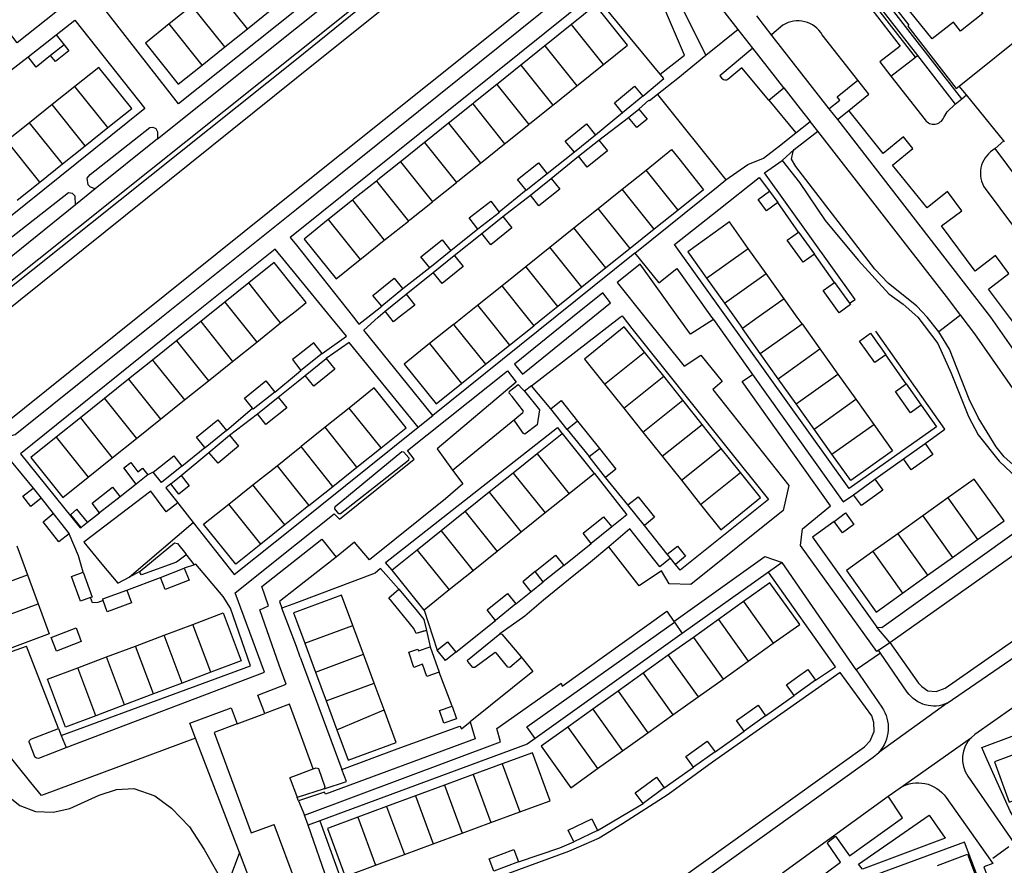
# Model space of a CAD drawing. Header units: metres. Extents: x 89795 to 94000, y 463250 to 466585.
# Tile 14 of 185: x 90951 to 91124, y 463404 to 463552. Entities that reach past the tile are written whole.
import ezdxf

# ---------------------------------------------------------------- set-up
doc = ezdxf.new("R2010")
doc.units = ezdxf.units.M
doc.layers.add('XXX_Background', color=3, linetype='Continuous')

msp = doc.modelspace()

# ---------------------------------------------------------------- linework, layer by layer
at = {"layer": 'XXX_Background'}
for points in [[(90975.67, 463531.25), (91000, 463550.69), (91045.29, 463586.91, 0.412354), (91045.57, 463589.99), (91042.35, 463593.91)], [(91098.44, 463541.53), (91092.19, 463549.47, 0.420657), (91085.31, 463551.19), (91083.35, 463549.51), (91083.38, 463549.29)], [(91082.81, 463538.01), (91078.09, 463543.7), (91075.65, 463541.66, -0.412201), (91074.66, 463541.76, 0.412201)], [(91104.23, 463542.23), (91110.25, 463534.56, 0.572806), (91113.49, 463534.97), (91114.09, 463535.99), (91115.51, 463537.33)], [(91122.49, 463529.58), (91122.08, 463529.25, 0.414947), (91120.74, 463522.56), (91128.47, 463512.21)], [(90961.24, 463519.69), (90961.18, 463521.18), (90960.71, 463521.68), (90960.03, 463521.78), (90948.15, 463512.49, 0.280382), (90947.51, 463510.87), (90947.85, 463510.13), (90948.33, 463509.88), (90949.03, 463509.84)], [(91114.12, 463432.34), (91132.31, 463444.88), (91135.59, 463447.19), (91144.62, 463456.53, 0.322494), (91144.59, 463460.22), (91139.26, 463467.9)], [(91154.79, 463445.47), (91152.19, 463449.25, 0.426613), (91147.98, 463449.84), (91139.67, 463441.47), (91135.58, 463438.53), (91118.97, 463426.84), (91118.36, 463426.33)], [(91114.12, 463432.34, -0.358077), (91107.11, 463434.28), (91102.38, 463441.13)], [(91098.12, 463438.2), (91102.62, 463431.66, -0.350841), (91102.1, 463423.74, 0.350841)], [(90953.15, 463425.44, -0.396852), (90953.46, 463426.06), (90958.3, 463427.9)], [(91118.36, 463426.33, 0.368482), (91117.72, 463419.57), (91125.79, 463407.9)], [(91105.84, 463417.54, -0.39252), (91113.91, 463415.84), (91121.68, 463404.86)], [(91005.51, 463373.03, 0.382797), (91007.96, 463379.25), (91000, 463400.59), (90996.08, 463411.07)], [(91018.68, 463377.97, -0.399135), (91012.42, 463381.2), (91002.03, 463410.96)]]:
    msp.add_lwpolyline(points, format="xyb", dxfattribs=at)
for points in [[(91046.29, 463583.23), (91000, 463546.2), (90942.01, 463500), (90939.18, 463497.74), (90933.74, 463489.24)], [(91050.79, 463581), (91049.3, 463581.54), (91047.53, 463581.56), (91045.71, 463581.32), (91045.08, 463581), (91026.92, 463566.92), (91000, 463545.14), (90943.33, 463500), (90939.91, 463497.26), (90933.74, 463489.24)], [(90892.86, 463456.56), (90935, 463489.73), (90947.71, 463500), (91000, 463541.97), (91047.44, 463579.9), (91054.41, 463577.01)], [(91059.76, 463570.5), (91046.42, 463559.41), (91000, 463522.31), (90972.17, 463500), (90944.26, 463477.61)], [(91015.49, 463569.81), (91017.18, 463567.54), (91000, 463553.87), (90979.3, 463537.4), (90965.19, 463555.48), (90968.3, 463557.88)], [(91108.54, 463545.56), (91091.36, 463567.67)], [(91093.01, 463568.72), (91091.84, 463567.75), (91108.9, 463545.83)], [(91116.65, 463538.26), (91093.01, 463568.72)], [(90963.69, 463560.7), (90964.91, 463559.12), (90951.05, 463548.09), (90945.46, 463555.28), (90957.63, 463565.14)], [(91077.43, 463550.42), (91071.05, 463558.69), (91068.22, 463562.92)], [(91128.85, 463552.22), (91123.28, 463559.18), (91120.85, 463562.27), (91116.96, 463559.21), (91119.09, 463556.5), (91118.3, 463555.87), (91120.37, 463553.24), (91116.43, 463550.15), (91115.19, 463551.72), (91111.46, 463548.78), (91106.49, 463554.94)], [(91063.79, 463542.61), (91068.05, 463545.93), (91061.77, 463560.55)], [(91064, 463561.53), (91071.79, 463545.86)], [(90944.26, 463477.61), (90950.67, 463479.43), (90976.35, 463500), (91000, 463518.95), (91049.93, 463559.05)], [(90991.41, 463550.53), (90985.63, 463557.75)], [(91052.14, 463556.73), (91000, 463514.85), (90998.9, 463513.97), (91000, 463512.59), (91010.01, 463500), (91010.96, 463498.8), (91012.5, 463500), (91014.95, 463501.91)], [(91063.79, 463542.61), (91052.14, 463556.73)], [(90981.66, 463554.56), (90977.68, 463551.38)], [(90987.43, 463547.35), (90981.66, 463554.56)], [(90991.41, 463550.53), (90995.39, 463553.72)], [(91053.85, 463544.29), (91058.07, 463547.67), (91052.45, 463554.66), (91048.23, 463551.28)], [(91099.89, 463555.2), (91105.84, 463547.5), (91102.27, 463544.72)], [(91105.26, 463553.88), (91107.4, 463551.19), (91107.21, 463551), (91115.65, 463540.09), (91116.21, 463540.5)], [(90957.85, 463549.48), (90961.17, 463552.04), (90973.4, 463536.56), (90931.66, 463503.02), (90925.79, 463501.49)], [(91080.67, 463552.78), (91083.38, 463549.29)], [(91116.21, 463540.5), (91128.91, 463550.63), (91128.11, 463551.66), (91128.85, 463552.22)], [(90977.68, 463551.38), (90973.51, 463548.03), (90979.26, 463540.83), (90983.45, 463544.17)], [(90983.45, 463544.17), (90977.68, 463551.38)], [(90987.43, 463547.35), (90991.41, 463550.53)], [(91048.23, 463551.28), (91048, 463551.1), (91043.78, 463547.72), (91043.57, 463547.55)], [(91053.85, 463544.29), (91048.23, 463551.28)], [(91077.43, 463550.42), (91071.79, 463545.86)], [(91080.02, 463547.13), (91077.43, 463550.42)], [(90952.95, 463545.61), (90957.85, 463549.48)], [(90957.85, 463549.48), (90959.26, 463547.7)], [(91083.38, 463549.29), (91093.37, 463536.5)], [(90959.26, 463547.7), (90960.07, 463546.67), (90957.74, 463544.79), (90956.89, 463545.83)], [(90959.26, 463547.7), (90956.89, 463545.83)], [(90983.45, 463544.17), (90987.43, 463547.35)], [(91043.57, 463547.55), (91039.57, 463544.33), (91039.36, 463544.16)], [(91043.57, 463547.55), (91049.17, 463540.54)], [(91080.02, 463547.13), (91074.22, 463542.29), (91074.66, 463541.76)], [(91085.48, 463540.19), (91080.02, 463547.13)], [(90949.89, 463543.2), (90952.95, 463545.61)], [(90956.89, 463545.83), (90954.36, 463543.83), (90952.95, 463545.61)], [(91071.79, 463545.86), (91066.86, 463541.82)], [(91104.23, 463542.23), (91108.54, 463545.56)], [(91108.54, 463545.56), (91108.9, 463545.83)], [(91108.9, 463545.83), (91115.51, 463537.33)], [(90966.95, 463533.23), (90971.12, 463536.59), (90965.36, 463543.78), (90961.17, 463540.44)], [(91039.36, 463544.16), (91035.35, 463540.95), (91035.13, 463540.78)], [(91039.36, 463544.16), (91044.95, 463537.16)], [(91049.17, 463540.54), (91049.39, 463540.72), (91053.61, 463544.1), (91053.85, 463544.29)], [(91102.27, 463544.72), (91104.23, 463542.23)], [(91060.73, 463538.73), (91064.44, 463541.82), (91063.79, 463542.61)], [(91066.86, 463541.82), (91063.32, 463539.01)], [(91093.37, 463536.5), (91095.27, 463538), (91094.81, 463538.59), (91098.44, 463541.53)], [(91100.38, 463539.06), (91098.44, 463541.53)], [(90961.17, 463540.44), (90957.2, 463537.25)], [(90966.95, 463533.23), (90961.17, 463540.44)], [(91035.13, 463540.78), (91031.13, 463537.57), (91030.91, 463537.4)], [(91035.13, 463540.78), (91040.73, 463533.78)], [(91044.95, 463537.16), (91045.17, 463537.34), (91049.17, 463540.54)], [(91057.18, 463535.8), (91055.74, 463537.55), (91059.28, 463540.48), (91060.73, 463538.73)], [(91082.81, 463538.01), (91085.48, 463540.19)], [(91085.48, 463540.19), (91088.35, 463536.53), (91090.1, 463534.28)], [(91117.48, 463538.94), (91116.21, 463540.5)], [(91060.73, 463538.73), (91057.18, 463535.8)], [(91060.02, 463536.48), (91061.8, 463538.05), (91061.92, 463537.9)], [(91063.32, 463539.01), (91061.92, 463537.9)], [(91063.32, 463539.01), (91075.31, 463524.04)], [(91096.85, 463536.19), (91100.38, 463539.06)], [(91115.51, 463537.33), (91116.65, 463538.26)], [(91116.65, 463538.26), (91117.48, 463538.94)], [(91124.06, 463530.88), (91117.48, 463538.94)], [(90957.2, 463537.25), (90953.22, 463534.06)], [(90962.97, 463530.05), (90957.2, 463537.25)], [(91030.91, 463537.4), (91026.91, 463534.19), (91026.69, 463534.01)], [(91030.91, 463537.4), (91036.51, 463530.39)], [(91040.73, 463533.78), (91040.95, 463533.96), (91044.95, 463537.16)], [(91058.22, 463534.99), (91060.02, 463536.48)], [(91060.02, 463536.48), (91061.49, 463534.71), (91059.69, 463533.22), (91058.22, 463534.99)], [(91082.81, 463538.01), (91087.56, 463532.3)], [(91093.37, 463536.5), (91094.85, 463534.62)], [(91057.18, 463535.8), (91052.44, 463531.91)], [(91053.02, 463531.03), (91058.22, 463534.99)], [(91094.85, 463534.62), (91096.85, 463536.19)], [(91094.85, 463534.62), (91121.67, 463500), (91140.91, 463472.56)], [(91106.44, 463531.59), (91102.9, 463528.69), (91096.85, 463536.19)], [(90953.22, 463534.06), (90949.25, 463530.88)], [(90959, 463526.86), (90953.22, 463534.06)], [(90962.97, 463530.05), (90966.95, 463533.23)], [(90964.74, 463522.52), (90963.9, 463522.81), (90963.46, 463523.19), (90963.32, 463524.38), (90963.86, 463525), (90974.3, 463533.25), (90974.81, 463533.27), (90975.35, 463533.06), (90975.62, 463532.48), (90975.67, 463531.25)], [(91026.69, 463534.01), (91022.69, 463530.8), (91022.47, 463530.63)], [(91026.69, 463534.01), (91032.29, 463527.01)], [(91036.51, 463530.39), (91036.73, 463530.57), (91040.73, 463533.78)], [(91048.74, 463528.89), (91047.14, 463530.86), (91050.84, 463533.88), (91052.44, 463531.91)], [(91087.56, 463532.3), (91090.1, 463534.28)], [(91091.42, 463532.59), (91090.1, 463534.28)], [(90975.67, 463531.25), (90964.74, 463522.52)], [(91052.44, 463531.91), (91048.74, 463528.89)], [(91083.95, 463529.44), (91084.39, 463529.78), (91087.56, 463532.3)], [(91087.28, 463529.37), (91091.42, 463532.59)], [(91116.43, 463500.35), (91114.38, 463503.09), (91113.57, 463504.13), (91091.42, 463532.59)], [(91108.07, 463529.53), (91106.44, 463531.59)], [(90955.02, 463523.68), (90949.25, 463530.88)], [(90959, 463526.86), (90962.97, 463530.05)], [(91022.47, 463530.63), (91018.47, 463527.42), (91018.25, 463527.24)], [(91022.47, 463530.63), (91028.06, 463523.63)], [(91032.29, 463527.01), (91032.51, 463527.19), (91036.51, 463530.39)], [(91049.46, 463528.19), (91053.02, 463531.03)], [(91053.02, 463531.03), (91054.53, 463529.15), (91050.95, 463526.29), (91049.46, 463528.19)], [(91079.13, 463526.73), (91081.87, 463527.84), (91083.95, 463529.44)], [(91114.13, 463522.03), (91110.61, 463519.16), (91104.53, 463526.66), (91108.07, 463529.53)], [(91124.06, 463530.88), (91122.49, 463529.58)], [(91128.47, 463512.21), (91131.35, 463514.34), (91131.55, 463517.38), (91122.49, 463529.58)], [(91124.16, 463530.76), (91124.06, 463530.88)], [(91048.74, 463528.89), (91043.96, 463525.13)], [(91044.66, 463524.31), (91049.46, 463528.19)], [(91061.33, 463525.79), (91065.78, 463529.36), (91067.02, 463527.8), (91071.38, 463522.34), (91066.93, 463518.78)], [(91085.19, 463527.45), (91087.28, 463529.37)], [(91112.61, 463497.43), (91110.59, 463500), (91108.8, 463501.93), (91103.74, 463505.95), (91101.42, 463508.39), (91087.56, 463526.39), (91086.79, 463527.71), (91087.09, 463529.08), (91087.28, 463529.37)], [(90955.02, 463523.68), (90959, 463526.86)], [(91018.25, 463527.24), (91014.25, 463524.04), (91014.03, 463523.86)], [(91018.25, 463527.24), (91023.84, 463520.24)], [(91028.06, 463523.63), (91028.29, 463523.81), (91032.29, 463527.01)], [(91040.26, 463522.26), (91038.77, 463524.13), (91042.42, 463527.05), (91043.96, 463525.13)], [(91075.31, 463524.04), (91079.13, 463526.73)], [(91097.97, 463503.11), (91082.04, 463525.29), (91085.19, 463527.45)], [(91085.19, 463527.45), (91088.22, 463523.62), (91092.73, 463516.96), (91098.47, 463510.01), (91103.84, 463504.07), (91106.38, 463502.29), (91108.94, 463500), (91112.45, 463495.38), (91114.77, 463490.18), (91117.86, 463482.6), (91119.51, 463479.4), (91123.21, 463474.74), (91125.31, 463472.78), (91129, 463470.43), (91133.95, 463468.03)], [(91043.96, 463525.13), (91040.31, 463522.2), (91040.26, 463522.26)], [(91044.66, 463524.31), (91046.17, 463522.42), (91042.53, 463519.52), (91041.03, 463521.41)], [(91041.03, 463521.41), (91044.66, 463524.31)], [(91057.11, 463522.41), (91061.33, 463525.79)], [(91066.93, 463518.78), (91061.33, 463525.79)], [(91109.56, 463484.58), (91112.24, 463480.77), (91096.89, 463469.98), (91075.41, 463500), (91066.29, 463512.75), (91074.07, 463518.89), (91081.13, 463524.5), (91082.95, 463522.11)], [(90951.05, 463520.49), (90955.02, 463523.68)], [(90964.74, 463522.52), (90961.24, 463519.69)], [(91014.03, 463523.86), (91010.03, 463520.66), (91009.81, 463520.48)], [(91014.03, 463523.86), (91019.63, 463516.85)], [(91023.84, 463520.24), (91024.08, 463520.43), (91028.06, 463523.63)], [(91059.34, 463511.22), (91073.95, 463522.95)], [(91073.95, 463522.95), (91075.31, 463524.04)], [(91040.26, 463522.26), (91035.53, 463518.42)], [(91036.17, 463517.63), (91041.03, 463521.41)], [(91052.88, 463519.02), (91057.11, 463522.41)], [(91062.71, 463515.4), (91057.11, 463522.41)], [(91084.4, 463520.12), (91082.4, 463518.66), (91080.95, 463520.65), (91082.95, 463522.11)], [(91082.95, 463522.11), (91084.4, 463520.12)], [(91116.66, 463518.66), (91114.13, 463522.03)], [(90961.24, 463519.69), (90949.03, 463509.84)], [(91009.81, 463520.48), (91005.81, 463517.27), (91005.59, 463517.09)], [(91009.81, 463520.48), (91015.4, 463513.47)], [(91019.63, 463516.85), (91019.86, 463517.04), (91023.84, 463520.24)], [(91031.82, 463515.44), (91030.29, 463517.43), (91034.06, 463520.33), (91035.53, 463518.42)], [(91088.05, 463514.91), (91084.4, 463520.12)], [(91035.53, 463518.42), (91035.59, 463518.34), (91031.82, 463515.44)], [(91032.48, 463514.69), (91036.17, 463517.63)], [(91036.17, 463517.63), (91037.77, 463515.63), (91034.08, 463512.68), (91032.48, 463514.69)], [(91048.66, 463515.64), (91052.88, 463519.02)], [(91058.49, 463512.02), (91052.88, 463519.02)], [(91066.93, 463518.78), (91062.71, 463515.4)], [(91122.58, 463510.78), (91119.02, 463508.06), (91113.08, 463516.03), (91116.66, 463518.66)], [(91005.59, 463517.09), (91001.38, 463513.69), (91006.94, 463506.73), (91011.18, 463510.09)], [(91005.59, 463517.09), (91011.18, 463510.09)], [(91015.4, 463513.47), (91015.64, 463513.66), (91019.63, 463516.85)], [(91044.44, 463512.26), (91048.66, 463515.64)], [(91054.27, 463508.65), (91048.66, 463515.64)], [(91079.23, 463512.06), (91075.91, 463516.68), (91068.62, 463511.47), (91071.91, 463506.84)], [(91031.82, 463515.44), (91027.1, 463511.64)], [(91027.67, 463510.8), (91032.48, 463514.69)], [(91062.71, 463515.4), (91058.49, 463512.02)], [(91090.81, 463511.06), (91088.83, 463509.64), (91086.07, 463513.49), (91088.05, 463514.91)], [(91088.05, 463514.91), (91090.81, 463511.06)], [(91011.18, 463510.09), (91011.42, 463510.28), (91015.4, 463513.47)], [(91023.39, 463508.65), (91021.84, 463510.58), (91025.54, 463513.57), (91027.1, 463511.64)], [(91040.22, 463508.88), (91044.44, 463512.26)], [(91050.04, 463505.26), (91044.44, 463512.26)], [(91004.49, 463493.62), (91008.76, 463496.65), (91006.02, 463500), (91000, 463507.36), (90996.27, 463511.92), (90981.36, 463500), (90951.64, 463476.04), (90962.06, 463463.08), (90962.18, 463463.17)], [(91027.1, 463511.64), (91023.39, 463508.65)], [(91059.34, 463511.22), (91045.36, 463500), (91023.91, 463482.78)], [(91027.67, 463510.8), (91027.76, 463510.7), (91029.23, 463508.88), (91025.56, 463505.9), (91024, 463507.82)], [(91024, 463507.82), (91027.67, 463510.8)], [(91058.49, 463512.02), (91054.27, 463508.65)], [(91059.34, 463511.22), (91063.52, 463506), (91066.69, 463508.55), (91072.79, 463500), (91073.1, 463499.57)], [(91071.91, 463506.84), (91079.23, 463512.06)], [(91082.37, 463507.65), (91079.23, 463512.06)], [(91094.34, 463506.09), (91090.81, 463511.06)], [(91124.93, 463507.63), (91122.58, 463510.78)], [(90997.22, 463498.98), (90998.51, 463500), (91000, 463501.19), (91001.72, 463502.56), (91000, 463504.7), (90996.1, 463509.56), (90991.65, 463505.99)], [(91036, 463505.5), (91040.22, 463508.88)], [(91045.82, 463501.88), (91040.22, 463508.88)], [(91073.1, 463499.57), (91069.11, 463497.01), (91066.96, 463500), (91060.27, 463509.27), (91056.24, 463506.05), (91061.1, 463500), (91067.96, 463491.43), (91070.91, 463493.37), (91074.62, 463488.74), (91073.03, 463487.3), (91086.34, 463470.51), (91085.37, 463466.15), (91069.16, 463453.14), (91065.37, 463453.29), (91063.99, 463455.55), (91060.08, 463452.9), (91054.76, 463459.77)], [(91023.39, 463508.65), (91018.65, 463504.94)], [(91019.25, 463504.06), (91024, 463507.82)], [(91054.27, 463508.65), (91050.04, 463505.26)], [(91075.05, 463502.43), (91082.37, 463507.65)], [(91085.51, 463503.24), (91082.37, 463507.65)], [(91130.96, 463499.63), (91127.34, 463496.88), (91125.01, 463500), (91121.34, 463504.91), (91124.93, 463507.63)], [(90991.65, 463505.99), (90987.44, 463502.62)], [(90997.22, 463498.98), (90996.4, 463500), (90991.65, 463505.99)], [(91014.95, 463501.91), (91013.41, 463503.79), (91017.11, 463506.82), (91018.57, 463505.04), (91018.65, 463504.94)], [(91031.77, 463502.12), (91036, 463505.5)], [(91036, 463505.5), (91040.4, 463500), (91041.6, 463498.5)], [(91050.04, 463505.26), (91045.82, 463501.88)], [(91071.91, 463506.84), (91075.05, 463502.43)], [(91096.97, 463502.45), (91097.14, 463502.21), (91095.14, 463500.76), (91092.34, 463504.65), (91094.34, 463506.09)], [(91094.34, 463506.09), (91096.97, 463502.45)], [(91018.65, 463504.94), (91014.95, 463501.91)], [(91019.25, 463504.06), (91020.75, 463502.12), (91018.03, 463500), (91017.01, 463499.2), (91016.38, 463500), (91015.56, 463501.06)], [(91015.56, 463501.06), (91019.25, 463504.06)], [(91048.43, 463500), (91038.24, 463491.78), (91039.63, 463490.04), (91051.96, 463500), (91055.09, 463502.53), (91053.73, 463504.27), (91048.43, 463500)], [(90987.44, 463502.62), (90984.17, 463500), (90983.22, 463499.24)], [(90987.44, 463502.62), (90989.53, 463500), (90993.03, 463495.62)], [(91027.55, 463498.74), (91029.12, 463500), (91031.77, 463502.12)], [(91031.77, 463502.12), (91033.47, 463500), (91037.38, 463495.12)], [(91045.82, 463501.88), (91043.47, 463500), (91041.6, 463498.5)], [(91075.05, 463502.43), (91076.79, 463500), (91078.19, 463498.03)], [(91085.51, 463503.24), (91080.96, 463500), (91078.19, 463498.03)], [(91088.65, 463498.84), (91087.82, 463500), (91085.51, 463503.24)], [(91096.97, 463502.45), (91097.97, 463503.11)], [(91023.91, 463482.78), (91011.8, 463497.71), (91014.36, 463500), (91015.56, 463501.06)], [(91041.22, 463487.96), (91056.77, 463500), (91057.1, 463500.25), (91057.29, 463500), (91058.81, 463498.03), (91075.01, 463477.73), (91082.76, 463468.03), (91067.26, 463455.65), (91066.44, 463456.68)], [(91116.43, 463500.35), (91115.96, 463500), (91112.61, 463497.43)], [(91116.43, 463500.35), (91116.69, 463500), (91118.89, 463497.06), (91137.47, 463470.47)], [(90983.22, 463499.24), (90979, 463495.86)], [(90983.22, 463499.24), (90988.81, 463492.24)], [(90993.03, 463495.62), (90997.22, 463498.98)], [(91027.55, 463498.74), (91023.33, 463495.36)], [(91027.55, 463498.74), (91033.16, 463491.74)], [(91037.38, 463495.12), (91041.6, 463498.5)], [(91073.1, 463499.57), (91079.95, 463489.97)], [(91081.33, 463493.62), (91088.65, 463498.84)], [(91088.65, 463498.84), (91091.79, 463494.43)], [(91061.02, 463493.86), (91057.49, 463498.3), (91050.49, 463492.67), (91054.02, 463488.26)], [(91081.33, 463493.62), (91078.19, 463498.03)], [(91103.35, 463493.4), (91101.42, 463492.03), (91098.74, 463495.79), (91100.66, 463497.17), (91100.77, 463497.01)], [(91100.77, 463497.01), (91103.35, 463493.4)], [(91113.69, 463480.38), (91101.6, 463497.54)], [(91134.96, 463468.73), (91128.36, 463472.32), (91126.08, 463473.78), (91124.07, 463475.53), (91122.67, 463477.26), (91119.52, 463482.41), (91117.94, 463485.63), (91114.53, 463494.37), (91112.61, 463497.43)], [(90979, 463495.86), (90974.78, 463492.49)], [(90979, 463495.86), (90984.6, 463488.87)], [(90988.81, 463492.24), (90993.03, 463495.62)], [(91004.49, 463493.62), (91003.03, 463495.48), (91000, 463493.11), (90999.3, 463492.57), (91000, 463491.67), (91000.8, 463490.66)], [(91021.35, 463480.71), (91009.23, 463495.54), (91005.2, 463492.76)], [(91023.33, 463495.36), (91018.88, 463491.78), (91024.48, 463484.79), (91028.94, 463488.36)], [(91023.33, 463495.36), (91028.94, 463488.36)], [(91033.16, 463491.74), (91037.38, 463495.12)], [(91004.49, 463493.62), (91000.8, 463490.66)], [(91054.02, 463488.26), (91061.02, 463493.86)], [(91064.39, 463489.64), (91061.02, 463493.86)], [(91084.47, 463489.21), (91081.33, 463493.62)], [(91084.47, 463489.21), (91091.79, 463494.43)], [(91091.79, 463494.43), (91094.93, 463490.03)], [(91106.9, 463488.32), (91103.35, 463493.4)], [(90974.78, 463492.49), (90970.56, 463489.11)], [(90974.78, 463492.49), (90980.38, 463485.49)], [(90984.6, 463488.87), (90988.81, 463492.24)], [(91001.55, 463489.8), (91005.2, 463492.76)], [(91005.2, 463492.76), (91006.72, 463490.89), (91003.07, 463487.91), (91001.55, 463489.8)], [(91028.94, 463488.36), (91033.16, 463491.74)], [(90959.65, 463424.56), (90994.42, 463437.77), (90989.26, 463451.71), (91000, 463460.26), (91006.63, 463465.55), (91007.54, 463464.59), (91020.66, 463475.11), (91019.5, 463476.64), (91037.02, 463490.6), (91038.52, 463488.63), (91024.66, 463476.9), (91027.39, 463473.21)], [(90996.23, 463486.88), (91000, 463489.99), (91000.8, 463490.66)], [(90996.82, 463485.99), (91000, 463488.54), (91001.55, 463489.8)], [(91102.04, 463441.62), (91101.74, 463441.39), (91088.4, 463460.01), (91088.75, 463462.91), (91093.65, 463466.92), (91078.18, 463488.72), (91079.95, 463489.97)], [(91079.95, 463489.97), (91095.89, 463467.62), (91097.67, 463468.89)], [(91087.61, 463484.81), (91094.93, 463490.03)], [(91094.93, 463490.03), (91098.07, 463485.62)], [(90970.56, 463489.11), (90966.34, 463485.73)], [(90970.56, 463489.11), (90976.16, 463482.11)], [(90980.38, 463485.49), (90984.6, 463488.87)], [(90992.29, 463484.03), (90990.88, 463485.82), (90994.66, 463488.84), (90996.23, 463486.88)], [(91038.29, 463482.15), (91039.72, 463483.28), (91039.79, 463483.52), (91037.8, 463486.07), (91037.31, 463486.7), (91037.33, 463487.01), (91038.88, 463488.23), (91039.59, 463487.46), (91040, 463487.01)], [(91041.22, 463487.96), (91040, 463487.01)], [(91044.61, 463483.96), (91041.22, 463487.96)], [(91054.02, 463488.26), (91057.39, 463484.05)], [(91057.39, 463484.05), (91064.39, 463489.64)], [(91067.76, 463485.43), (91064.39, 463489.64)], [(91087.61, 463484.81), (91084.47, 463489.21)], [(91109.56, 463484.58), (91107.67, 463483.24), (91105.01, 463486.98), (91106.9, 463488.32)], [(91106.9, 463488.32), (91109.56, 463484.58)], [(90996.23, 463486.88), (90992.44, 463483.86), (90992.29, 463484.03)], [(91014.83, 463477.08), (91019.26, 463480.62), (91013.65, 463487.6), (91009.24, 463484.07)], [(91040, 463487.01), (91042.64, 463483.75), (91042.22, 463481.12), (91040.07, 463479.5), (91039.83, 463479.64), (91038.28, 463481.79), (91038.29, 463482.15)], [(90966.34, 463485.73), (90962.12, 463482.36)], [(90966.34, 463485.73), (90971.94, 463478.74)], [(90976.16, 463482.11), (90980.38, 463485.49)], [(90996.82, 463485.99), (90998.33, 463484.13), (90994.62, 463481.19), (90993.15, 463483.04)], [(90993.15, 463483.04), (90996.82, 463485.99)], [(91044.61, 463483.96), (91046.43, 463485.41), (91049.28, 463481.78)], [(91060.76, 463479.84), (91067.76, 463485.43)], [(91071.12, 463481.22), (91067.76, 463485.43)], [(91090.75, 463480.4), (91087.61, 463484.81)], [(91090.75, 463480.4), (91098.07, 463485.62)], [(91098.07, 463485.62), (91101.21, 463481.21)], [(90987.76, 463480.14), (90992.29, 463484.03)], [(90988.26, 463479.34), (90993.15, 463483.04)], [(91009.24, 463484.07), (91005.02, 463480.71)], [(91014.83, 463477.08), (91009.24, 463484.07)], [(91021.35, 463480.71), (91023.91, 463482.78)], [(91047.46, 463480.33), (91044.61, 463483.96)], [(91057.39, 463484.05), (91060.76, 463479.84)], [(90962.12, 463482.36), (90957.9, 463478.98)], [(90962.12, 463482.36), (90967.72, 463475.36)], [(90971.94, 463478.74), (90976.16, 463482.11)], [(90983.92, 463477.16), (90982.46, 463479), (90986.24, 463482.03), (90987.76, 463480.14)], [(91027.39, 463473.21), (91038.29, 463482.15)], [(91049.28, 463481.78), (91047.46, 463480.33)], [(91049.28, 463481.78), (91053.12, 463477.01)], [(91064.13, 463475.62), (91071.12, 463481.22)], [(91074.49, 463477), (91071.12, 463481.22)], [(91093.89, 463476), (91101.21, 463481.21)], [(91101.21, 463481.21), (91104.51, 463476.59), (91097.19, 463471.37), (91093.89, 463476)], [(90981.9, 463464.02), (90989.08, 463454.9), (91000, 463463.63), (91021.35, 463480.71)], [(90987.76, 463480.14), (90983.99, 463477.09), (90983.92, 463477.16)], [(90988.26, 463479.34), (90989.84, 463477.41), (90986.25, 463474.4), (90984.65, 463476.29)], [(90984.65, 463476.29), (90988.26, 463479.34)], [(91005.02, 463480.71), (91000.81, 463477.34)], [(91010.62, 463473.71), (91005.02, 463480.71)], [(91016.76, 463455.64), (91015.64, 463457.03), (91045.75, 463480.68), (91046.59, 463479.56)], [(91046.59, 463479.56), (91042.23, 463476.07)], [(91052.25, 463472.62), (91046.67, 463479.62), (91046.59, 463479.56)], [(91047.46, 463480.33), (91051.3, 463475.56)], [(91060.76, 463479.84), (91064.13, 463475.62)], [(91093.89, 463476), (91090.75, 463480.4)], [(91110.21, 463477.85), (91113.69, 463480.38)], [(90957.9, 463478.98), (90953.44, 463475.42), (90959.05, 463468.42), (90963.5, 463471.98)], [(90957.9, 463478.98), (90963.5, 463471.98)], [(90967.72, 463475.36), (90971.94, 463478.74)], [(91106.42, 463475.19), (91110.21, 463477.85)], [(91110.21, 463477.85), (91111.56, 463475.93), (91107.77, 463473.27), (91106.42, 463475.19)], [(90979.77, 463472.25), (90984.65, 463476.29)], [(90979.93, 463473.9), (90983.92, 463477.16)], [(90996.6, 463473.97), (91000, 463476.69), (91000.81, 463477.34)], [(91006.4, 463470.34), (91000.81, 463477.34)], [(91006.76, 463466.41), (91006.77, 463466.85), (91018.46, 463476.44), (91018.76, 463476.38), (91019.72, 463475.33), (91019.66, 463474.91), (91007.75, 463465.52), (91007.45, 463465.52), (91006.76, 463466.41)], [(91010.62, 463473.71), (91014.83, 463477.08)], [(91042.23, 463476.07), (91038.02, 463472.69)], [(91042.23, 463476.07), (91047.84, 463469.07)], [(91051.3, 463475.56), (91053.12, 463477.01)], [(91053.12, 463477.01), (91056, 463473.39), (91054.18, 463471.92)], [(91067.49, 463471.41), (91074.49, 463477)], [(91077.86, 463472.79), (91074.49, 463477)], [(90946.78, 463440.26), (90936.62, 463467.33), (90942.2, 463471.85), (90949.96, 463474.71), (90953.84, 463470.02)], [(90963.5, 463471.98), (90967.72, 463475.36)], [(90971.92, 463470.74), (90969.74, 463473.58), (90970.95, 463474.55), (90972.17, 463472.92), (90972.99, 463473.54), (90973.92, 463472.36)], [(90974.91, 463472.84), (90978.51, 463475.69), (90979.93, 463473.9)], [(91054.18, 463471.92), (91051.3, 463475.56)], [(91064.13, 463475.62), (91067.49, 463471.41)], [(91101.43, 463471.6), (91106.42, 463475.19)], [(90974.91, 463472.84), (90973.92, 463472.36)], [(90979.93, 463473.9), (90976.33, 463471.04), (90974.91, 463472.84)], [(90992.38, 463470.61), (90996.6, 463473.97)], [(90996.6, 463473.97), (91000, 463469.71), (91002.19, 463466.97)], [(91006.4, 463470.34), (91010.62, 463473.71)], [(91027.39, 463473.21), (91029.18, 463470.8), (91026.13, 463468.14)], [(91038.02, 463472.69), (91033.81, 463469.32)], [(91038.02, 463472.69), (91043.63, 463465.7)], [(91052.25, 463472.62), (91047.84, 463469.07)], [(91052.25, 463472.62), (91057.94, 463465.36), (91055.29, 463463.24)], [(91070.86, 463467.2), (91077.86, 463472.79)], [(91070.86, 463467.2), (91074.39, 463462.76), (91081.39, 463468.38), (91077.86, 463472.79)], [(90971.92, 463470.74), (90969.08, 463468.54)], [(90973.92, 463472.36), (90971.92, 463470.74)], [(90977.97, 463470.81), (90977.1, 463470.12), (90979.21, 463467.44)], [(90977.97, 463470.81), (90979.77, 463472.25)], [(90979.77, 463472.25), (90981.21, 463470.44), (90979.41, 463469), (90977.97, 463470.81)], [(91058.12, 463467.11), (91054.18, 463471.92)], [(91067.49, 463471.41), (91070.86, 463467.2)], [(91097.67, 463468.89), (91101.43, 463471.6)], [(91101.43, 463471.6), (91102.79, 463469.7), (91099.06, 463467), (91098.73, 463467.45)], [(91119.44, 463461.03), (91124.07, 463464.33), (91118.83, 463471.63), (91114.23, 463468.33)], [(90955.24, 463468.26), (90953.45, 463466.85), (90952.05, 463468.61), (90953.84, 463470.02)], [(90953.84, 463470.02), (90955.24, 463468.26)], [(90979.21, 463467.44), (90977.17, 463465.89), (90974.45, 463469.48), (90962.71, 463460.56), (90965.87, 463456.72)], [(90965.5, 463465.71), (90964.16, 463467.39), (90967.74, 463470.22), (90969.08, 463468.54)], [(90988.17, 463467.24), (90992.38, 463470.61)], [(90997.98, 463463.61), (90992.38, 463470.61)], [(91002.19, 463466.97), (91006.4, 463470.34)], [(91033.81, 463469.32), (91029.6, 463465.94)], [(91033.81, 463469.32), (91039.42, 463462.32)], [(91047.84, 463469.07), (91043.63, 463465.7)], [(90955.24, 463468.26), (90957.36, 463465.58)], [(90969.08, 463468.54), (90965.5, 463465.71)], [(90979.21, 463467.44), (90979.36, 463467.25)], [(90979.36, 463467.25), (90981.9, 463464.02)], [(90993.76, 463460.24), (90989.35, 463456.71), (90983.73, 463463.7), (90988.17, 463467.24)], [(90993.76, 463460.24), (90988.17, 463467.24)], [(91026.13, 463468.14), (91012.81, 463457.47), (91010.19, 463460.59)], [(91058.12, 463467.11), (91059.89, 463468.53), (91062.77, 463464.94), (91061, 463463.52)], [(91098.73, 463467.45), (91097.67, 463468.89)], [(91114.23, 463468.33), (91109.83, 463465.19)], [(91114.23, 463468.33), (91119.44, 463461.03)], [(90960.16, 463462.04), (90958.37, 463460.62), (90955.57, 463464.16), (90957.36, 463465.58)], [(90957.36, 463465.58), (90960.16, 463462.04)], [(90963.38, 463464.09), (90961.5, 463466.33), (90960.37, 463465.34), (90962.18, 463463.17)], [(90963.38, 463464.09), (90965.5, 463465.71)], [(91002.19, 463466.97), (91000, 463465.22), (90997.98, 463463.61)], [(91029.6, 463465.94), (91025.39, 463462.57)], [(91029.6, 463465.94), (91035.21, 463458.95)], [(91043.63, 463465.7), (91039.42, 463462.32)], [(91061, 463463.52), (91058.12, 463467.11)], [(91096.28, 463465.7), (91097.75, 463463.67), (91095.73, 463462.2), (91094.26, 463464.21)], [(91094.26, 463464.21), (91096.28, 463465.7)], [(91104.07, 463442.97), (91137.42, 463466.6)], [(91104.07, 463442.97), (91109.05, 463435.88), (91109.64, 463435.26), (91110.72, 463434.52), (91112.17, 463434.41), (91113.77, 463435), (91128.23, 463445.09), (91133.81, 463449.06), (91143.03, 463458.56), (91137.42, 463466.6)], [(90962.18, 463463.17), (90963.38, 463464.09)], [(90970.67, 463454.44), (90981.9, 463464.02)], [(91051.69, 463460.36), (91050.25, 463462.15), (91053.85, 463465.04), (91055.29, 463463.24)], [(91094.26, 463464.21), (91090.46, 463461.43), (91101.77, 463445.66)], [(91109.83, 463465.19), (91105.44, 463462.06)], [(91109.83, 463465.19), (91115.05, 463457.9)], [(90997.98, 463463.61), (90993.76, 463460.24)], [(91025.39, 463462.57), (91021.18, 463459.19)], [(91025.39, 463462.57), (91031, 463455.57)], [(91039.42, 463462.32), (91035.21, 463458.95)], [(91055.29, 463463.24), (91051.69, 463460.36)], [(91065.58, 463457.76), (91063.7, 463456.27), (91058.44, 463462.88), (91054.76, 463459.77)], [(91065.02, 463458.47), (91061, 463463.52)], [(91105.44, 463462.06), (91101.05, 463458.92)], [(91101.77, 463445.66), (91102.65, 463445.61), (91126.27, 463462.52)], [(91105.44, 463462.06), (91110.65, 463454.76)], [(90962.61, 463455.31), (90961.79, 463458.18), (90960.16, 463462.04)], [(90972.63, 463455.48), (90978.62, 463460.44), (90979.14, 463460.33), (90980.58, 463458.54)], [(90996.98, 463439.04), (90993.56, 463448.69), (90995.1, 463449.42), (90993.93, 463452.78), (91000, 463457.57), (91004.45, 463461.09), (91006.99, 463457.94)], [(91010.19, 463460.59), (91006.99, 463457.94)], [(91046.88, 463456.51), (91051.69, 463460.36)], [(91115.05, 463457.9), (91119.44, 463461.03)], [(90950.95, 463459.9), (90952.82, 463454.84)], [(91021.18, 463459.19), (91016.76, 463455.64)], [(91021.18, 463459.19), (91026.79, 463452.2)], [(91035.21, 463458.95), (91031, 463455.57)], [(91054.76, 463459.77), (91051.58, 463457.08)], [(91065.02, 463458.47), (91066.8, 463459.89), (91068.22, 463458.1), (91066.44, 463456.68)], [(91101.05, 463458.92), (91096.44, 463455.63), (91101.64, 463448.33), (91106.26, 463451.62)], [(91101.05, 463458.92), (91106.26, 463451.62)], [(90980.58, 463458.54), (90980.58, 463458.32), (90978.99, 463457.08), (90972.85, 463454.84), (90972.63, 463455.15), (90972.63, 463455.48)], [(90982.13, 463456.62), (90980.58, 463458.54)], [(91006.99, 463457.94), (91000, 463452.5), (90997.03, 463450.19), (90997.46, 463448.99)], [(91001.41, 463412.72), (91035.8, 463425.61), (91035.14, 463427.9), (91046.4, 463435.85), (91046.58, 463435.32), (91064.92, 463448.47), (91066.19, 463446.64), (91082.13, 463458.07), (91085.18, 463457.02)], [(91041.85, 463455.41), (91045.44, 463458.3), (91046.88, 463456.51)], [(91051.58, 463457.08), (91047.7, 463453.95)], [(91065.58, 463457.76), (91065.02, 463458.47)], [(91066.44, 463456.68), (91065.58, 463457.76)], [(91085.18, 463457.02), (91082.78, 463455.32)], [(91098.12, 463438.2), (91085.18, 463457.02)], [(91110.65, 463454.76), (91115.05, 463457.9)], [(90958.77, 463426.68), (90991.97, 463438.9), (90988.43, 463448.98), (90987.15, 463451.03), (90982.36, 463456.69), (90982.13, 463456.62)], [(90963.91, 463450.86), (90962.12, 463450.21), (90960.54, 463454.56), (90962.61, 463455.31)], [(90962.61, 463455.31), (90964.19, 463450.96), (90963.91, 463450.86)], [(90965.87, 463456.72), (90968.69, 463453.37), (90970.67, 463454.44)], [(90970.67, 463454.44), (90972.63, 463455.48)], [(90980.34, 463456.04), (90981.17, 463453.93), (90976.99, 463452.29), (90976.16, 463454.4)], [(90976.16, 463454.4), (90980.34, 463456.04)], [(90982.13, 463456.62), (90980.34, 463456.04)], [(91017.95, 463452.31), (91014.74, 463455.94), (91013.82, 463455.13), (91000, 463449.95), (90997.46, 463448.99)], [(91022.4, 463448.67), (91016.76, 463455.64)], [(91031, 463455.57), (91026.79, 463452.2)], [(91041.85, 463455.41), (91039.67, 463453.61), (91041.08, 463451.89)], [(91043.29, 463453.62), (91041.85, 463455.41)], [(91046.88, 463456.51), (91043.29, 463453.62)], [(91082.78, 463455.32), (91067.62, 463444.57)], [(91091.02, 463436.37), (91094.51, 463438.75), (91082.78, 463455.32)], [(90944.42, 463451.74), (90952.82, 463454.84)], [(90952.82, 463454.84), (90954.69, 463449.78)], [(90970.29, 463452.15), (90976.16, 463454.4)], [(91041.08, 463451.89), (91043.29, 463453.62)], [(91047.7, 463453.95), (91043.32, 463450.42)], [(91083.61, 463442.87), (91088.24, 463446.17), (91083.01, 463453.46), (91078.41, 463450.17)], [(91106.26, 463451.62), (91110.65, 463454.76)], [(90966.13, 463450.35), (90966.03, 463450.63), (90970.29, 463452.15)], [(90970.29, 463452.15), (90971.1, 463449.92), (90966.84, 463448.39), (90966.13, 463450.35)], [(91022.82, 463445.12), (91020.98, 463444.54), (91020.58, 463445.45), (91016.18, 463450.82), (91017.95, 463452.31)], [(91017.95, 463452.31), (91020.91, 463448.77), (91022.36, 463447.01), (91022.82, 463445.12)], [(91026.79, 463452.2), (91022.4, 463448.67)], [(91038.47, 463449.76), (91041.08, 463451.89)], [(90964.25, 463449.92), (90963.91, 463450.86)], [(90966.13, 463450.35), (90965.19, 463450.01), (90964.25, 463449.92)], [(91009.87, 463445.99), (91007.91, 463451.31), (91000, 463448.37), (90999.48, 463448.18), (91000, 463446.78), (91001.46, 463442.87)], [(91034.88, 463446.87), (91033.43, 463448.69), (91037.02, 463451.56), (91038.47, 463449.76)], [(91043.32, 463450.42), (91040.06, 463447.58)], [(91078.41, 463450.17), (91074, 463447.03)], [(91078.41, 463450.17), (91083.61, 463442.87)], [(90946.29, 463446.68), (90954.69, 463449.78)], [(90954.69, 463449.78), (90956.66, 463444.48), (90948.24, 463441.37), (90946.29, 463446.68)], [(91000.68, 463440.43), (91000, 463442.26), (90997.46, 463448.99)], [(91020.91, 463448.77), (91022.36, 463447.01)], [(91022.4, 463448.67), (91024.67, 463441.66)], [(91038.47, 463449.76), (91034.88, 463446.87)], [(90981.85, 463446.17), (90987.14, 463448.17), (90990.32, 463439.79), (90985.02, 463437.79)], [(91027.93, 463441.31), (91034.88, 463446.87)], [(91040.06, 463447.58), (91035.67, 463444.48)], [(91041.87, 463426.18), (91040.41, 463428.22), (91066.26, 463446.55), (91067.62, 463444.57)], [(91074, 463447.03), (91069.6, 463443.89)], [(91074, 463447.03), (91079.21, 463439.73)], [(90961.4, 463445.53), (90962.28, 463443.14), (90957.91, 463441.47), (90957, 463443.86)], [(90957, 463443.86), (90961.4, 463445.53)], [(90976.8, 463444.26), (90981.85, 463446.17)], [(90985.02, 463437.79), (90981.85, 463446.17)], [(91001.46, 463442.87), (91009.87, 463445.99)], [(91011.75, 463440.93), (91009.87, 463445.99)], [(91022.26, 463444.95), (91020.98, 463444.54)], [(91022.82, 463445.12), (91022.26, 463444.95)], [(91022.82, 463445.12), (91023.45, 463442.25)], [(91104.07, 463442.97), (91101.77, 463445.66)], [(90971.76, 463442.35), (90976.8, 463444.26)], [(90979.97, 463435.88), (90976.8, 463444.26)], [(91024.67, 463441.66), (91026.48, 463443.12), (91027.93, 463441.31)], [(91039.35, 463440.53), (91039.35, 463440.22), (91037.39, 463438.62), (91037.07, 463438.66), (91035.03, 463441.16), (91034.84, 463441.22), (91031.28, 463438.59), (91030.95, 463438.59), (91030.06, 463439.65), (91030.02, 463439.9), (91035.67, 463444.48)], [(91035.67, 463444.48), (91035.99, 463444.46), (91039.35, 463440.53)], [(91067.62, 463444.57), (91041.87, 463426.18)], [(91069.6, 463443.89), (91065.2, 463440.74)], [(91069.6, 463443.89), (91074.81, 463436.59)], [(90947.86, 463440.64), (90952.68, 463442.32)], [(90958.3, 463427.9), (90952.68, 463442.32)], [(90966.71, 463440.45), (90971.76, 463442.35)], [(90974.92, 463433.97), (90971.76, 463442.35)], [(91001.46, 463442.87), (91003.34, 463437.81)], [(91025.05, 463437.8), (91022.89, 463437.03), (91022.11, 463439.19), (91020.6, 463438.62), (91019.73, 463441.29), (91021.28, 463441.84), (91021.38, 463441.51), (91023.45, 463442.25)], [(91023.45, 463442.25), (91025.05, 463437.8)], [(91027.93, 463441.31), (91026.12, 463439.85), (91024.67, 463441.66)], [(91079.21, 463439.73), (91083.61, 463442.87)], [(91102.04, 463441.62), (91104.07, 463442.97)], [(91102.38, 463441.13), (91102.04, 463441.62)], [(90961.66, 463438.54), (90966.71, 463440.45)], [(90969.88, 463432.06), (90966.71, 463440.45)], [(91000.68, 463440.43), (91007.99, 463420.72)], [(91003.34, 463437.81), (91011.75, 463440.93)], [(91013.63, 463435.87), (91011.75, 463440.93)], [(91039.35, 463440.53), (91041.47, 463437.88)], [(91065.2, 463440.74), (91060.8, 463437.6)], [(91065.2, 463440.74), (91070.41, 463433.45)], [(91074.81, 463436.59), (91079.21, 463439.73)], [(91102.38, 463441.13), (91098.12, 463438.2)], [(90964.83, 463430.16), (90959.53, 463428.15), (90956.37, 463436.54), (90961.66, 463438.54)], [(90964.83, 463430.16), (90961.66, 463438.54)], [(90994.47, 463430.57), (90993.25, 463433.76), (90998.18, 463435.67), (90996.98, 463439.04)], [(91087.27, 463433.69), (91085.92, 463435.58), (91086.8, 463436.21), (91087.84, 463436.96), (91089.66, 463438.26), (91091.02, 463436.37)], [(90985.02, 463437.79), (90979.97, 463435.88)], [(91003.34, 463437.81), (91005.22, 463432.75)], [(91014.61, 463382.71), (91015.75, 463380.75), (91017.19, 463380.24), (91018.31, 463380.38), (91055.5, 463394.14), (91059.57, 463396.23), (91063.57, 463398.86), (91099.63, 463424.73), (91100.62, 463425.78), (91101.28, 463427.4), (91101.23, 463428.99), (91100.87, 463430.13), (91095.36, 463437.76), (91072.93, 463422.03), (91065.17, 463416.36), (91057.2, 463411.2), (91053.07, 463408.71), (91047.71, 463406.34), (91010.91, 463392.84), (91014.61, 463382.71)], [(91027.32, 463431.83), (91025.05, 463437.8)], [(91041.47, 463437.88), (91030.48, 463429.08)], [(91060.8, 463437.6), (91056.39, 463434.46)], [(91060.8, 463437.6), (91066.01, 463430.3)], [(91070.41, 463433.45), (91074.81, 463436.59)], [(91091.02, 463436.37), (91087.27, 463433.69)], [(90953.46, 463418.45), (90945.7, 463427.98), (90946.21, 463428.95), (90943.76, 463435.5)], [(90979.97, 463435.88), (90974.92, 463433.97)], [(91005.22, 463432.75), (91013.63, 463435.87)], [(91015.37, 463431.18), (91013.63, 463435.87)], [(91056.39, 463434.46), (91051.99, 463431.32)], [(91056.39, 463434.46), (91061.6, 463427.16)], [(91131.43, 463406.77), (91129.55, 463406.06), (91125.17, 463413.42), (91120.89, 463422.97), (91120.19, 463424.6), (91146.76, 463434.54), (91148.44, 463432.19), (91159.06, 463417.3), (91153.76, 463413.69), (91149.1, 463411.99), (91148.59, 463413.05), (91145.95, 463412.15)], [(90941.24, 463432.92), (90946.13, 463419.77), (90948.06, 463417.19), (90951.49, 463414.43), (90954.25, 463413.36), (90957.37, 463413.25), (90960.28, 463413.9), (90965.4, 463416.26), (90968.48, 463417.2), (90971.47, 463417.41), (90975.16, 463416.14), (90978.09, 463413.97), (90981.25, 463410.67), (90983.85, 463406.73), (90987.68, 463399.94)], [(90974.92, 463433.97), (90969.88, 463432.06)], [(91005.22, 463432.75), (91007.1, 463427.68)], [(91066.01, 463430.3), (91070.41, 463433.45)], [(91082.27, 463430.12), (91087.27, 463433.69)], [(90969.88, 463432.06), (90964.83, 463430.16)], [(90981.32, 463428.88), (90988.57, 463431.56), (90989.6, 463428.72)], [(91002.95, 463420.85), (91000, 463428.84), (90998.76, 463432.19), (90994.47, 463430.57)], [(91007.1, 463427.68), (91015.37, 463431.18)], [(91007.1, 463427.68), (91009.07, 463422.37), (91017.47, 463425.49), (91015.37, 463431.18)], [(91027.88, 463429.54), (91025.87, 463428.85), (91025.11, 463431.07), (91027.32, 463431.83)], [(91027.32, 463431.83), (91028.08, 463429.61), (91027.88, 463429.54)], [(91051.99, 463431.32), (91047.58, 463428.17)], [(91051.99, 463431.32), (91057.2, 463424.02)], [(91078.49, 463427.44), (91077.16, 463429.32), (91080.93, 463432), (91082.27, 463430.12)], [(91114.12, 463432.34), (91102.1, 463423.74)], [(90989.6, 463428.72), (90994.47, 463430.57)], [(91061.6, 463427.16), (91066.01, 463430.3)], [(91082.27, 463430.12), (91078.49, 463427.44)], [(90958.3, 463427.9), (90958.77, 463426.68)], [(90982.32, 463426.25), (90981.32, 463428.88)], [(90989.6, 463428.72), (90985.55, 463427.2), (90992.06, 463409.65), (90996.08, 463411.07)], [(91030.48, 463429.08), (91031.32, 463426.13), (91005.08, 463416.4), (91004.9, 463416.78), (91000.35, 463415.23)], [(91007.99, 463420.72), (91017.65, 463424.34), (91028.64, 463428.3)], [(91028.64, 463428.3), (91028.92, 463427.84), (91030.48, 463429.08)], [(91047.58, 463428.17), (91042.9, 463424.83), (91048.11, 463417.53), (91052.8, 463420.88)], [(91047.58, 463428.17), (91052.8, 463420.88)], [(90982.32, 463426.25), (90955.32, 463416.17), (90953.46, 463418.45)], [(90958.77, 463426.68), (90959.65, 463424.56)], [(90989.99, 463406.19), (90982.32, 463426.25)], [(91041.87, 463426.18), (91040.44, 463425.15), (91004.12, 463411.73)], [(91057.2, 463424.02), (91061.6, 463427.16)], [(91073.39, 463423.83), (91078.49, 463427.44)], [(91105.84, 463417.54), (91118.36, 463426.33)], [(90953.15, 463425.44), (90954.08, 463423.04), (90954.42, 463422.75), (90954.81, 463422.72), (90959.65, 463424.56)], [(91069.62, 463421.13), (91068.27, 463423.01), (91072.04, 463425.71), (91073.39, 463423.83)], [(91018.68, 463377.97), (91020.91, 463378.61), (91056.72, 463391.93), (91059.4, 463393.37), (91064.89, 463396.92), (91101.12, 463422.9), (91102.1, 463423.74)], [(91039.17, 463413.31), (91044.49, 463415.27), (91041.38, 463423.68), (91036.07, 463421.72)], [(91052.8, 463420.88), (91057.2, 463424.02)], [(91073.39, 463423.83), (91069.62, 463421.13)], [(91127.68, 463424.05), (91124.9, 463423.02), (91122.38, 463422.09), (91124.98, 463414.99), (91127.51, 463415.92), (91128.43, 463413.44), (91131.2, 463414.46)], [(90998.88, 463419.07), (90998.9, 463419.35), (91000, 463419.76), (91002.95, 463420.85)], [(91002.95, 463420.85), (91003.49, 463421.05), (91003.89, 463420.89), (91004.99, 463417.72), (91004.88, 463417.37)], [(91004.88, 463417.37), (91008.76, 463418.64), (91007.99, 463420.72)], [(91036.07, 463421.72), (91031, 463419.85)], [(91036.07, 463421.72), (91039.17, 463413.31)], [(91064.5, 463417.5), (91069.62, 463421.13)], [(90998.88, 463419.07), (91000, 463416.17), (91000.13, 463415.81)], [(91031, 463419.85), (91025.94, 463417.98)], [(91031, 463419.85), (91034.11, 463411.44)], [(91060.77, 463414.8), (91059.42, 463416.67), (91063.14, 463419.37), (91064.5, 463417.5)], [(91004.88, 463417.37), (91000.13, 463415.81)], [(91025.94, 463417.98), (91020.88, 463416.11)], [(91025.94, 463417.98), (91029.05, 463409.57)], [(91064.5, 463417.5), (91060.77, 463414.8)], [(91103.76, 463416.06), (91105.84, 463417.54)], [(91000.35, 463415.23), (91000.13, 463415.81)], [(91020.88, 463416.11), (91015.82, 463414.24)], [(91020.88, 463416.11), (91023.99, 463407.7)], [(91085.21, 463402.63), (91103.76, 463416.06)], [(91085.21, 463402.63), (91087.84, 463398.91), (91095.39, 463404.48), (91093.12, 463407.82), (91093.22, 463408.08), (91094.51, 463409.05), (91096.95, 463405.61), (91106.29, 463412.28), (91103.76, 463416.06)], [(91000.35, 463415.23), (91001.41, 463412.72)], [(91015.82, 463414.24), (91010.76, 463412.37)], [(91015.82, 463414.24), (91018.92, 463405.83)], [(91052.81, 463410.05), (91060.77, 463414.8)], [(91002.03, 463410.96), (91001.41, 463412.72)], [(91010.76, 463412.37), (91005.43, 463410.41), (91008.56, 463402), (91013.86, 463403.96)], [(91010.76, 463412.37), (91013.86, 463403.96)], [(91034.11, 463411.44), (91039.17, 463413.31)], [(91048.64, 463408.07), (91047.66, 463410.13), (91051.82, 463412.11), (91052.81, 463410.05)], [(91113.77, 463408.68), (91099.27, 463403.28), (91098.55, 463404.13), (91110.93, 463412.75), (91113.77, 463408.68)], [(91004.12, 463411.73), (91002.03, 463410.96)], [(91004.12, 463411.73), (91007.61, 463402.04), (91010.53, 463394.09), (91014.41, 463395.55)], [(91029.05, 463409.57), (91034.11, 463411.44)], [(91023.99, 463407.7), (91029.05, 463409.57)], [(91052.81, 463410.05), (91048.64, 463408.07)], [(91018.92, 463405.83), (91023.99, 463407.7)], [(91038.93, 463404.55), (91046.18, 463407.01), (91048.64, 463408.07)], [(91123.2, 463392.02), (91117.14, 463407.99), (91074.49, 463392.26), (91070.45, 463389.28), (91076.67, 463372.44), (91080.57, 463373.88)], [(91122.13, 463405.17), (91124.92, 463407.25)], [(90989.99, 463406.19), (90987.68, 463399.94)], [(90994.31, 463394.9), (90989.99, 463406.19)], [(91013.86, 463403.96), (91018.92, 463405.83)], [(91034.59, 463402.93), (91033.79, 463405.08), (91038.12, 463406.69), (91038.93, 463404.55)], [(91112.4, 463403.93), (91117.69, 463405.89), (91120.34, 463398.78), (91115.02, 463396.82)], [(91038.93, 463404.55), (91034.59, 463402.93)], [(91121.68, 463404.86), (91122.1, 463404.26), (91120.54, 463403.67), (91131.96, 463373.04), (91130.26, 463372.41)]]:
    msp.add_lwpolyline(points, dxfattribs=at)

doc.saveas('drawing.dxf')
